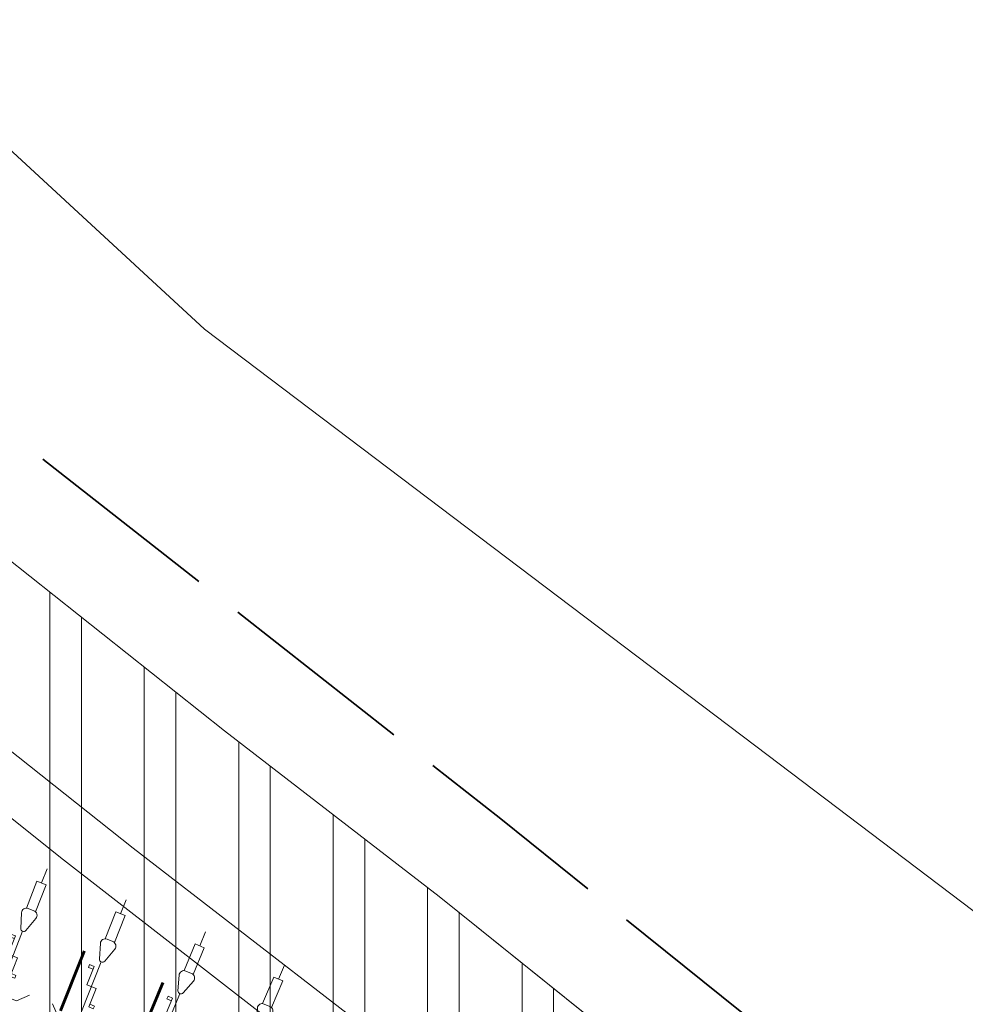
# Model space of a CAD drawing. Header units: metres. Extents: x 196674 to 197628, y 355499 to 356232.
# Tile 176 of 209: x 196743 to 196752, y 356138 to 356148. Entities that reach past the tile are written whole.
import ezdxf

# ---------------------------------------------------------------- set-up
doc = ezdxf.new("R2010")
doc.units = ezdxf.units.M
doc.linetypes.add('ZZ-SYSTEEMGRENS-SO', pattern=[5, 4, -1])
doc.layers.get('0').update_dxf_attribs({"lineweight": 25})
for name, color, linetype, lineweight in [('B-WE-VH-HERSTRATEN-A', 252, 'Continuous', 18), ('B-WE-VH-HERSTRATEN-G', 252, 'Continuous', 18), ('B-WE-VH-VERHARDING_BETONSTRAATSTEEN-GV', 251, 'Continuous', 9), ('N-WE-IE-MEUBILAIR_WEGMEUBILAIR_FIETSENREK-G', 7, 'Continuous', 35), ('N-WE-IE-MEUBILAIR_WEGMEUBILAIR_FIETSENREK-S', 7, 'Continuous', 9), ('N-WE-VH-MATERIAALGRENS-G', 7, 'Continuous', 13)]:
    doc.layers.add(name, color=color, linetype=linetype, lineweight=lineweight)
doc.layers.add('N-WE-VH-HULPLIJN-G', color=40, linetype='Continuous', lineweight=5, plot=False)
doc.layers.add('X-XX-AL-GRENS_SYSTEEMGRENS-G', color=7, linetype='ZZ-SYSTEEMGRENS-SO', lineweight=35, true_color=0xd60036)

# ---------------------------------------------------------------- blocks, each defined once
blk = doc.blocks.new('*U76')
at = {"layer": 'N-WE-IE-MEUBILAIR_WEGMEUBILAIR_FIETSENREK-G', "const_width": 0.02999999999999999, "flags": 128}
blk.add_lwpolyline([(0.00167665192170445, 0.324995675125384), (-0.001676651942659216, -0.324995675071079)], dxfattribs=at)
blk = doc.blocks.new('*U77')
at = {"layer": 'B-WE-VH-HERSTRATEN-G', "color": 0, "linetype": 'ByBlock', "lineweight": -2, "transparency": 16777216}
for p, rotation in [((196737.0139304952, 356140.8855168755), 338.8997955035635), ((196737.8069399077, 356140.5795167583), 338.8997955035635), ((196738.5999493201, 356140.273516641), 338.8997955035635), ((196739.3929587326, 356139.9675165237), 338.8997955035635), ((196740.1859681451, 356139.6615164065), 338.8997955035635), ((196740.9789775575, 356139.3555162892), 338.8997955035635), ((196741.77198697, 356139.049516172), 338.8997955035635), ((196742.5649963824, 356138.7435160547), 338.8997955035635), ((196743.3576238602, 356138.4365319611), 338.558588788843), ((196744.1465516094, 356138.1201765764), 337.7404214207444), ((196744.9308816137, 356137.792588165), 336.9222540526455)]:
    blk.add_blockref('*U76', p, dxfattribs=dict(at, rotation=rotation))
blk = doc.blocks.new('*U85')
at = {"flags": 128}
for points in [[(0, 1.698431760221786), (0, 1.85)], [(-0.1000000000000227, 0.7065798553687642), (-0.05000000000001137, 0.7065798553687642), (-0.05000000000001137, 0.9065798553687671), (0.05000000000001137, 0.9065798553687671), (0.05000000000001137, 1.10657985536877), (0.1000000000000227, 1.10657985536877)], [(0, 0.09999999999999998), (0, 1.175543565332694)], [(0.1000000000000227, 1.10657985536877), (0.1000000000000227, 1.076579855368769), (0.05000000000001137, 1.076579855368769)], [(-0.1000000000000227, 0.7065798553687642), (-0.1000000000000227, 0.7365798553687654), (-0.05000000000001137, 0.7365798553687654)], [(-0.1999999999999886, 0.5000000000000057), (-0.3000000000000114, 0.6)], [(0.1999999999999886, 0.5000000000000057), (0.3000000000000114, 0.6)], [(-0.1999999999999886, 0.5000000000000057), (0.1999999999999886, 0.5000000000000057)]]:
    blk.add_lwpolyline(points, dxfattribs=at)
blk.add_lwpolyline([(0.05000000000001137, 1.406770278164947), (0.05000000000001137, 1.698431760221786), (-0.05000000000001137, 1.698431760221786), (-0.05000000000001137, 1.406770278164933)])
blk.add_lwpolyline([(-0.07806287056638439, 1.344863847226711), (-0.02846049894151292, 1.196056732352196, 0.7207592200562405), (0.02846049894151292, 1.196056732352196), (0.07806287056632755, 1.344863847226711, 0.5119182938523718), (0.03062870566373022, 1.410675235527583), (-0.03062870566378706, 1.410675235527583, 0.5119182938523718)], format="xyb", close=True, dxfattribs=at)
blk = doc.blocks.new('*U78')
at = {"layer": 'N-WE-IE-MEUBILAIR_WEGMEUBILAIR_FIETSENREK-S', "xscale": -1, "rotation": 359.704413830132}
blk.add_blockref('*U85', (0.1954077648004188, -0.8906568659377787), dxfattribs=at)
blk = doc.blocks.new('*U79')
at = {"color": 0, "linetype": 'ByBlock', "lineweight": -2, "transparency": 16777216}
for p, rotation in [((196737.0139304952, 356140.8855168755), 338.8997955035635), ((196737.8069399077, 356140.5795167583), 338.8997955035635), ((196738.5999493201, 356140.273516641), 338.8997955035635), ((196739.3929587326, 356139.9675165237), 338.8997955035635), ((196740.1859681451, 356139.6615164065), 338.8997955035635), ((196740.9789775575, 356139.3555162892), 338.8997955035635), ((196741.77198697, 356139.049516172), 338.8997955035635), ((196742.5649963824, 356138.7435160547), 338.8997955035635), ((196743.3576238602, 356138.4365319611), 338.558588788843), ((196744.1465516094, 356138.1201765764), 337.7404214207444), ((196744.9308816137, 356137.792588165), 336.9222540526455)]:
    blk.add_blockref('*U78', p, dxfattribs=dict(at, rotation=rotation))

msp = doc.modelspace()

# ---------------------------------------------------------------- hatches: boundary and pattern name
at = {"layer": 'B-WE-VH-HERSTRATEN-A'}
h = msp.add_hatch(dxfattribs=at)
h.set_pattern_fill('ANSI32', color=256, scale=0.1, angle=45)
h.set_pattern_definition([(90, (250, 0), (-0.9525000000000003, 0), []), (90, (250.3175001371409, 0.3175001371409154), (-0.9525000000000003, 0), [])])
edge = h.paths.add_edge_path()
edge.add_line((196727.1228437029, 356143.6571406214), (196742.6762907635, 356137.6555011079))
edge.add_arc((196721.5982826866, 356083.0311468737), 58.55000000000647, 46.48807399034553, 68.89979550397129, ccw=False)
edge.add_line((196761.910282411, 356125.4934263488), (196763.099, 356125.307))
edge.add_line((196763.099, 356125.307), (196763.401096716, 356125.5205954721))
edge.add_line((196763.401096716, 356125.5205954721), (196765.6358015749, 356127.1402017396))
edge.add_line((196765.6358015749, 356127.1402017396), (196764.118, 356129.347))
edge.add_line((196764.118, 356129.347), (196762.9015975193, 356129.4511479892))
edge.add_line((196762.9015975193, 356129.4511479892), (196761.7452905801, 356128.3579629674))
edge.add_arc((196721.5982826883, 356083.0311468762), 60.54999999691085, 48.46794637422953, 60.22759152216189)
edge.add_line((196751.6647496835, 356135.5888300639), (196747.0576547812, 356139.286841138))
edge.add_line((196747.0576547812, 356139.286841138), (196744.8931915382, 356140.956512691))
edge.add_line((196744.8931915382, 356140.956512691), (196741.4512558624, 356143.6864264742))
edge.add_line((196741.4512558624, 356143.6864264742), (196738.0978340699, 356146.499580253))
edge.add_line((196738.0978340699, 356146.499580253), (196734.8301810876, 356149.4383315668))
edge.add_line((196734.8301810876, 356149.4383315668), (196729.6931792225, 356143.737186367))
edge.add_line((196729.6931792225, 356143.737186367), (196727.4828438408, 356144.5900928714))
edge.add_line((196727.4828438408, 356144.5900928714), (196727.1228437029, 356143.6571406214))

# ---------------------------------------------------------------- linework, layer by layer
at = {"layer": 'B-WE-VH-VERHARDING_BETONSTRAATSTEEN-GV', "flags": 128}
msp.add_lwpolyline([(196723.007, 356158.063), (196725.344, 356155.622), (196730.184, 356150.906), (196736.581, 356145.142), (196739.875, 356142.368), (196743.239, 356139.681), (196745.816, 356137.677), (196751.252, 356133.342), (196756.52, 356128.804), (196756.892, 356129.18), (196751.583, 356133.731), (196746.13, 356138.108), (196743.969, 356139.775), (196740.503, 356142.524), (196737.114, 356145.367), (196730.537, 356151.282), (196725.727, 356155.972), (196723.406, 356158.401)], dxfattribs=at)
at = {"layer": 'N-WE-VH-HULPLIJN-G', "flags": 128}
msp.add_lwpolyline([(196735.9420043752, 356153.0645919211), (196741.1307085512, 356148.2877374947), (196744.6897071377, 356145.0079085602), (196750.3739057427, 356140.7098835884), (196754.1710225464, 356137.8373266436), (196759.2517792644, 356132.9169100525), (196762.9133918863, 356129.4399483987), (196763.4443275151, 356129.4180742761), (196764.062846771, 356129.3627139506), (196764.6572064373, 356129.7431866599), (196774.1471756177, 356136.4620852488), (196781.2372270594, 356141.5010157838), (196792.3497349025, 356149.388754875), (196793.6723409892, 356150.3272832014), (196794.3752659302, 356150.8380207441), (196797.7241000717, 356153.2065328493), (196799.4750611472, 356154.4561794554), (196806.2968111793, 356159.3024254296), (196810.6835088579, 356160.8715228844)], dxfattribs=at)
msp.add_lwpolyline([(196727.1228437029, 356143.6571406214), (196742.6762907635, 356137.6555011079, -0.09810249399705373), (196761.910282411, 356125.4934263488), (196763.099, 356125.307), (196763.401096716, 356125.5205954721), (196765.6358015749, 356127.1402017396), (196764.118, 356129.347), (196762.9015975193, 356129.4511479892), (196761.7452905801, 356128.3579629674, 0.05135621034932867), (196751.6647496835, 356135.5888300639), (196747.0576547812, 356139.286841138), (196744.8931915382, 356140.956512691), (196741.4512558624, 356143.6864264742), (196738.0978340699, 356146.499580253), (196734.8301810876, 356149.4383315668), (196729.6931792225, 356143.737186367), (196727.4828438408, 356144.5900928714)], format="xyb", close=True, dxfattribs=at)
at = {"layer": 'N-WE-VH-MATERIAALGRENS-G', "flags": 128}
msp.add_lwpolyline([(196761.910282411, 356125.4934263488), (196763.099, 356125.307), (196763.401096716, 356125.5205954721), (196762.5987879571, 356126.2186574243), (196759.0914129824, 356129.2703067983), (196752.5408453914, 356134.8856078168), (196747.0576547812, 356139.286841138), (196744.8931915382, 356140.956512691), (196741.4512558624, 356143.6864264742), (196738.0978340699, 356146.499580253), (196734.8301810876, 356149.4383315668), (196729.6931792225, 356143.737186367), (196727.4828438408, 356144.5900928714), (196727.1228437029, 356143.6571406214)], dxfattribs=at)
at = {"layer": 'X-XX-AL-GRENS_SYSTEEMGRENS-G', "ltscale": 0.5, "flags": 128}
msp.add_lwpolyline([(197173.0845801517, 355664.4267221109), (197172.678291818, 355658.1040395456), (197176.2062336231, 355657.9276386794), (197179.6585214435, 355660.8258546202), (197196.8460500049, 355641.1849859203), (197196.618113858, 355640.9851655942), (197203.3658004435, 355633.2880423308), (197204.598351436, 355636.2035375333), (197206.181120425, 355637.5931654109), (197210.3450714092, 355632.9793581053), (197211.1344663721, 355633.8542043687), (197215.577003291, 355630.1111014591), (197222.812057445, 355638.6980935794), (197225.7729980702, 355636.1981525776), (197252.4997837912, 355613.6295939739), (197256.3974516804, 355618.2471244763), (197230.4350738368, 355640.1698336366), (197234.5465854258, 355645.0395252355), (197230.9951246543, 355648.102425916), (197227.7363916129, 355651.014992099), (197227.7150354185, 355650.9915016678), (197227.3858924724, 355651.2966605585), (197230.5297411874, 355654.3837220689), (197222.7747070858, 355662.5864016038), (197213.3031688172, 355673.0409596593), (197208.7438719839, 355679.5515306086), (197204.6678372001, 355688.2834966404), (197202.9207222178, 355693.3147658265), (197202.5296188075, 355695.8358091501), (197209.2561496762, 355696.7388380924), (197208.765603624, 355699.4053961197), (197208.8375775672, 355699.4157603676), (197208.4960738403, 355702.0476424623), (197209.7550059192, 355702.1614664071), (197209.6289773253, 355703.3557373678), (197209.431316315, 355705.9322142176), (197209.3853665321, 355708.5054020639), (197209.4909423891, 355711.0763696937), (197209.825975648, 355714.406320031), (197209.1003553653, 355714.700446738), (197209.2732684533, 355715.2254737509), (197208.7827839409, 355715.4092287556), (197209.8333840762, 355718.2914021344), (197204.6571410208, 355720.1605124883), (197206.9259623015, 355726.3911903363), (197207.3755778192, 355727.6258113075), (197205.6951706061, 355728.2354618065), (197201.970541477, 355729.6509828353, -0.03199396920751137), (197199.2658455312, 355725.4928494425), (197194.4988616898, 355729.2364659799), (197191.8020115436, 355731.3330088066), (197190.6829954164, 355730.2418318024), (197188.9323846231, 355731.7580333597, 0.01582069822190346), (197191.308975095, 355733.798286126), (197190.5246250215, 355734.700084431), (197189.8547559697, 355735.4391273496), (197188.5065648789, 355737.3969406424), (197188.3768484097, 355737.5504837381), (197186.2264232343, 355740.6599554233), (197185.4143065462, 355740.8273772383), (197177.0047230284, 355735.000759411), (197161.0308464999, 355735.7499021), (197143.9921317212, 355736.546230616), (197117.3114725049, 355737.8750504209), (197104.5701917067, 355738.4152468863), (197089.3270001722, 355739.2400485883), (197089.4979420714, 355743.4763910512), (197087.6423294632, 355744.6045541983), (197087.2320594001, 355744.8539874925), (197086.4302028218, 355745.4612094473), (197085.6301577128, 355746.0670596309), (197084.2515270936, 355747.3631431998), (197083.0033431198, 355748.790046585), (197081.9521148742, 355750.2640411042), (197081.052108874, 355751.8364435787), (197080.680597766, 355752.6629727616), (197080.3089695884, 355753.4897623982), (197079.7287775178, 355755.2084983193), (197079.3027229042, 355757.0287405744), (197079.0552433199, 355758.8767777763), (197078.9881413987, 355760.748092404), (197079.0484954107, 355761.6954089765), (197079.4901165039, 355761.5482019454), (197081.8987959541, 355767.3947458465), (197083.4122910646, 355769.9863346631), (197084.9290730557, 355772.1438856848), (197085.2777218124, 355772.6391357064), (197085.9504292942, 355773.4546849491), (197087.2615113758, 355775.0451778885), (197089.4568843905, 355777.2328139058), (197092.7058230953, 355779.8115121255), (197090.7255592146, 355782.8612331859), (197090.5279328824, 355783.1655891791), (197094.0593130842, 355784.7965387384), (197089.240221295, 355793.944965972), (197079.8514273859, 355789.6587774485), (197073.1066642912, 355808.1301448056), (197062.6964714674, 355839.0387078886), (197050.201550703, 355834.8591941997), (197054.256388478, 355823.4068109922), (197060.9054150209, 355805.9824325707), (197064.0917084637, 355798.9340248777), (197065.6061934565, 355785.3714584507), (197066.4118943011, 355778.1591798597), (197064.2976158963, 355775.7696807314), (197061.8930028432, 355773.065075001), (197059.8798242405, 355770.937906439), (197059.567781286, 355770.7063368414), (197054.395078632, 355766.8676324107), (197050.1449273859, 355764.4954855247), (197046.646028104, 355763.2036366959), (197046.6485450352, 355763.1967402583), (197042.8018864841, 355761.7681380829), (197042.6247659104, 355761.7025895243), (197032.2172606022, 355760.2665015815), (197022.1724443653, 355758.1057256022), (197022.1490316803, 355758.1349914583), (197018.4791559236, 355757.3507739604), (197017.1834583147, 355757.8590001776), (197013.9320116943, 355762.4906063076), (197012.2359937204, 355764.9334332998), (197011.548662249, 355765.9454268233), (197009.5874376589, 355768.7952768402), (197008.1879451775, 355770.6627745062), (197008.1739746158, 355770.651876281), (197004.3621297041, 355775.7021426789), (197000.7500667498, 355780.6711859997), (196997.3281167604, 355785.4310589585), (196992.0624097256, 355792.5561596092), (196987.5636689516, 355799.6503659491), (196980.2918957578, 355812.3582609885), (196971.7451011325, 355828.1610038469), (196956.4456734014, 355821.2458726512), (196960.0166344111, 355812.4100996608), (196962.4976294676, 355807.0886023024, -0.6085831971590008), (196961.4131292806, 355806.2394416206), (196970.6320923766, 355792.5786144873), (196976.225457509, 355784.303374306), (196982.879968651, 355776.9163582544), (196982.5041383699, 355776.476222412), (196987.7472751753, 355765.3430715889), (196990.3620391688, 355759.9089379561), (196989.6128942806, 355758.3801676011), (196986.801356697, 355757.089894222), (196981.5916446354, 355758.3619052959), (196976.4931413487, 355759.6093032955), (196973.9250311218, 355760.2238822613), (196971.9270970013, 355760.7020113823), (196970.093883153, 355761.1263081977), (196965.2690985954, 355762.243003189), (196955.7026120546, 355764.457163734), (196954.8259486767, 355764.7114400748), (196955.7288446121, 355765.5914382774), (196946.4199106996, 355767.8862061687), (196945.5109518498, 355767.0898728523), (196943.3561815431, 355767.6616250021), (196942.0243707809, 355768.0150110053), (196940.699224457, 355768.3753913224), (196937.911680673, 355769.161377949), (196937.9158913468, 355769.1720679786), (196934.1448626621, 355770.5833311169), (196931.0328001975, 355771.949971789), (196928.1497259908, 355773.3159879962), (196926.2238803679, 355774.3657393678), (196926.7008714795, 355775.2077771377), (196923.9720996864, 355776.8118532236), (196922.1171638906, 355777.9575551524), (196917.5440237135, 355780.8012867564), (196917.0166342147, 355779.9474843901), (196915.4224701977, 355780.9309636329), (196913.0167641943, 355782.4772167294), (196912.757872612, 355782.6539056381), (196911.190523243, 355783.7714957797), (196908.5042566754, 355786.2619442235), (196907.2206986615, 355787.4460719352), (196905.8442773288, 355789.1071714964), (196903.2522146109, 355793.7425243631), (196899.3236920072, 355801.1348770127), (196896.7844047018, 355806.8801932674), (196892.3931631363, 355816.7971943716), (196889.396342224, 355823.7408055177), (196885.4294056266, 355833.1531130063), (196886.3148759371, 355833.6745129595), (196885.0357126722, 355834.4994199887), (196884.9096875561, 355834.6903417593), (196883.5318420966, 355838.2464489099), (196881.8574062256, 355842.456115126), (196879.7964254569, 355847.3435551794), (196879.5508475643, 355847.9274201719), (196877.9207976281, 355851.9810838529), (196875.2708346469, 355858.5729917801), (196872.6243587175, 355865.1536886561), (196870.4789281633, 355870.5362599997), (196868.3870366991, 355875.7889875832), (196865.3800609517, 355883.3409266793), (196863.5295936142, 355887.9873007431), (196863.4110328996, 355888.2849971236), (196862.7400305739, 355889.9711056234), (196863.0622626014, 355890.0962442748), (196861.3970005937, 355894.1395962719), (196861.4037374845, 355894.142038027), (196859.229652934, 355899.4431236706), (196859.0298403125, 355899.3580359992), (196858.8952095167, 355899.696553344), (196858.3959365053, 355900.9492390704), (196849.546747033, 355923.1807260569), (196850.1922005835, 355924.6939033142), (196860.258528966, 355928.6657372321), (196869.5490503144, 355931.0234685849), (196873.3453938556, 355931.8019435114), (196886.2438454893, 355935.4284136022), (196898.3098795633, 355938.5764862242), (196898.3110943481, 355938.5724965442), (196903.1917021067, 355939.7712405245), (196904.7097162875, 355939.0568809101), (196905.0282216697, 355938.2924679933), (196909.0130922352, 355939.952830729), (196908.2642147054, 355942.2627148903), (196902.9799573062, 355958.738663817), (196902.4497829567, 355960.2008490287), (196901.8115777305, 355961.6192158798), (196900.9680556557, 355963.3204536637), (196898.0063144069, 355968.7541705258), (196894.5625896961, 355975.3226559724), (196892.3896866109, 355979.4813913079), (196888.5416758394, 355987.5664713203), (196887.4815956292, 355987.0834539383), (196885.6442474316, 355986.3271839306), (196885.5076204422, 355986.6344104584), (196873.7642690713, 355982.4273955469), (196860.8311621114, 355977.7025315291), (196860.6501748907, 355978.1868262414), (196859.8859481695, 355980.2917607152), (196853.3128873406, 355977.7107309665), (196853.73029577, 355976.6477246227), (196849.4907683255, 355974.9886047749), (196849.0872389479, 355976.0301083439), (196843.9608105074, 355973.9918913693), (196837.8119168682, 355989.4043746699), (196834.5901124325, 355988.2958011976), (196829.2277835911, 355986.0429299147), (196828.1156368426, 355985.4996470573), (196826.3328622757, 355984.7522034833), (196824.2538081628, 355989.7933135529), (196823.3493071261, 355989.4238303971), (196821.5217528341, 355993.9636112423), (196822.4415567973, 355994.327010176), (196811.4142395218, 356022.6098143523), (196811.1941616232, 356022.5241126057), (196809.0787073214, 356027.7608173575), (196808.1570951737, 356027.399245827), (196802.10045471, 356042.8370581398), (196803.0324375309, 356043.2047289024), (196801.2251267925, 356047.7859519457), (196800.9629805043, 356047.6825342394), (196799.5580754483, 356051.2186581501), (196798.9326303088, 356050.9700967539), (196795.7620501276, 356058.7913388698), (196785.962956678, 356083.7526770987), (196782.5256602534, 356092.3853087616), (196783.4607012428, 356092.7526788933), (196781.019036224, 356098.8045971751), (196780.1137519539, 356098.4428009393), (196778.7301102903, 356101.9178165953), (196774.5320198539, 356112.348299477), (196772.2902714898, 356117.515377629), (196776.44078803, 356119.079716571), (196791.849465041, 356131.7811384), (196790.0748953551, 356134.2200693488), (196802.0204483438, 356142.8516660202), (196802.0676224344, 356142.8083428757), (196807.6543048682, 356146.8198669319), (196821.3261595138, 356152.9520820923), (196824.118863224, 356147.8038902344), (196826.9348279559, 356140.6494155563), (196826.9667213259, 356140.5675271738), (196829.5085456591, 356133.5350799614), (196829.5777539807, 356133.3434260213), (196832.2898444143, 356127.7055041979), (196833.7548698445, 356124.6604513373), (196834.9901440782, 356122.0931766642), (196835.0225480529, 356122.0325953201), (196835.1990731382, 356121.7003128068), (196837.0506620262, 356117.8328811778), (196837.4462851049, 356117.0125892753), (196839.1926216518, 356113.3926815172), (196841.4323661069, 356114.511984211), (196841.8392721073, 356113.6336860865), (196848.0955434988, 356116.517072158), (196847.6769788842, 356117.425259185), (196852.5147321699, 356119.6548795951), (196850.4481800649, 356123.3458274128), (196845.5717484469, 356132.2801574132), (196843.8176550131, 356136.7414412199), (196842.4688873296, 356140.1178663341), (196840.0819394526, 356146.0228419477), (196839.9684512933, 356146.3257976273), (196837.6473192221, 356152.5214195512), (196836.4018865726, 356158.1741344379), (196834.8989662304, 356157.8391461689), (196833.0580044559, 356165.8451506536), (196834.6039987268, 356166.1812686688), (196833.231549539, 356172.4004655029), (196818.5547710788, 356168.2850407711), (196819.0904617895, 356165.4031631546), (196818.6774567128, 356164.7734485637), (196805.8544307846, 356160.1790812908), (196763.847697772, 356130.3813046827), (196763.5509762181, 356130.4127969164), (196762.5818188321, 356130.5249803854), (196761.7183121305, 356129.7086118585, 0.04730650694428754), (196752.2297252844, 356136.4176360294), (196747.6793319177, 356140.070134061), (196742.0814451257, 356144.4630395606), (196738.7537234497, 356147.2546337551), (196734.7560397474, 356150.8499354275), (196729.666907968, 356145.2019173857), (196729.4110213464, 356144.9179294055), (196728.5373751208, 356145.25504501), (196726.9098917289, 356145.8830452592), (196726.6614752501, 356145.2392657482), (196726.5077088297, 356145.3668838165), (196724.5966113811, 356147.0002316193), (196723.2386024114, 356148.3499242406), (196720.9989937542, 356150.8008754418), (196719.8259691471, 356152.0571855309), (196717.8551161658, 356153.8806850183), (196716.3066054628, 356155.1783671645), (196713.4920412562, 356157.0380855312), (196712.711518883, 356157.526736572), (196710.5865978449, 356158.6597682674), (196709.0460740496, 356159.8798850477, -0.1436820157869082), (196707.9944026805, 356162.614189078), (196707.7956403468, 356165.0395700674), (196705.255843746, 356165.9921554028), (196703.9080476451, 356165.8817021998), (196704.296213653, 356161.5859622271), (196704.322643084, 356161.4572245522), (196699.9945406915, 356161.1598107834), (196700.4765585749, 356140.6409319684, -0.8375811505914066), (196697.1042396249, 356117.7401990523), (196690.2804314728, 356092.1839640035, 0.01148923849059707), (196682.1238954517, 356058.6533288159), (196678.2447453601, 356040.9444071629), (196676.8078900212, 356034.3849397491), (196676.7367004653, 356034.0373672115), (196673.76097036, 356020.1679628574), (196685.4972137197, 356017.0123139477), (196688.4141098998, 356023.4875724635), (196684.7023326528, 356025.1594317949), (196684.8709302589, 356032.3200466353), (196686.954459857, 356036.67925281), (196701.2270857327, 356066.3816892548), (196697.4228360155, 356068.2135735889), (196701.9253072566, 356087.990611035), (196702.113404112, 356090.4525884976), (196703.1938799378, 356090.1812386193), (196704.7481254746, 356094.7148607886), (196705.3277865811, 356095.9075069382), (196706.1690198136, 356096.9042763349), (196707.142583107, 356097.5850231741), (196708.3354430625, 356098.0646037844), (196709.2981925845, 356097.8962027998), (196710.1314496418, 356097.4912135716), (196711.0135994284, 356096.7398888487), (196711.613187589, 356094.6944549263), (196715.3306055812, 356098.6467015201), (196723.1713741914, 356104.959617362), (196732.8379125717, 356111.0407349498), (196733.3237033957, 356110.1763676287), (196733.395023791, 356110.047721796, 0.4142124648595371), (196734.754474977, 356109.6579975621), (196736.9542150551, 356108.9736747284, -0.02164444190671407), (196739.4192796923, 356107.5715157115, 0.0006306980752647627), (196739.4214182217, 356107.5701773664, -0.2262979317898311), (196739.4250952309, 356107.5644124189), (196739.8764398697, 356106.708415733), (196739.5816296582, 356106.4366577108), (196740.3007240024, 356104.7008456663), (196740.9509263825, 356104.9922062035), (196741.9809548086, 356103.0387080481), (196744.8395286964, 356104.2229286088, -0.3990416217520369), (196746.5871881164, 356103.5518771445), (196746.6513408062, 356103.3996378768), (196746.689370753, 356103.0266088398), (196746.4151777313, 356101.5848105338), (196747.429397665, 356101.3609511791), (196747.5333455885, 356101.2994572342), (196747.5384435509, 356101.2929342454), (196766.0705486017, 356056.7132555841), (196765.1623874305, 356056.3282861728), (196767.2394890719, 356051.1270879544), (196768.1793575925, 356051.5344794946), (196771.4711978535, 356043.8233024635), (196774.40164759, 356036.7635904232), (196774.0151730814, 356036.5839879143), (196774.7283105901, 356034.7171646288), (196775.4376722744, 356034.2825268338), (196775.853972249, 356033.3023071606), (196775.6600364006, 356032.5504327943), (196776.765634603, 356029.8908119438), (196776.718840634, 356029.8583752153), (196777.0974306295, 356028.7594125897), (196777.9658206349, 356027.7189745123), (196778.0591666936, 356026.3169710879), (196778.4461698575, 356025.4565066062), (196778.8262353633, 356024.4427094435), (196778.82622122, 356024.4427022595), (196778.8266270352, 356024.4416646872), (196779.3783198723, 356022.97006407), (196779.3990069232, 356022.9782259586), (196780.7255773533, 356019.5865020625), (196780.754093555, 356019.5982524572), (196782.2401021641, 356015.8367131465), (196783.4327975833, 356012.7766123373), (196782.5021506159, 356012.4159202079), (196784.7325956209, 356006.6609931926), (196786.038590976, 356007.1671596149), (196787.6956637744, 356002.99373992), (196787.5357676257, 356002.9336515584), (196788.527525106, 356000.4577747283), (196788.2725773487, 356000.3582829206), (196788.9724314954, 355999.1126709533), (196789.3908675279, 355998.5302971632), (196789.7536275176, 355998.0254125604), (196789.9147147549, 355996.5999778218), (196790.4410486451, 355995.4737364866), (196790.4469192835, 355995.47546678), (196790.6242366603, 355994.9662783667), (196790.9335315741, 355995.0883984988), (196793.8902314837, 355987.5860400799), (196793.7542048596, 355987.5476454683), (196795.505857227, 355983.2445885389), (196795.6242983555, 355983.312781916), (196796.991807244, 355979.8198586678), (196797.0047048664, 355979.7233568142), (196796.9933585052, 355979.6824914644), (196796.9669683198, 355979.6505170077), (196796.822975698, 355979.5766059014), (196795.3985459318, 355979.0322727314), (196797.1469514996, 355974.4569848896), (196797.1501836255, 355974.4582530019), (196795.4187218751, 355970.4877992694), (196796.2201695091, 355969.6560949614), (196797.0849824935, 355967.4537241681), (196798.9466017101, 355968.1847329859), (196800.5529653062, 355968.8170288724), (196800.6150046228, 355968.7023501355), (196800.8616512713, 355968.7744826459), (196801.6407865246, 355967.8232749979), (196801.6785991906, 355967.7771113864), (196801.6961792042, 355966.4146603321), (196801.7040832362, 355965.8020978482, 0.2098831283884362), (196802.0368526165, 355965.0700742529, 0.1229137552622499), (196802.0944480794, 355964.5891732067), (196802.9107575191, 355962.4451987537), (196803.0986146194, 355962.5296289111, 0.04929694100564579), (196803.2118388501, 355962.3687718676), (196804.3748923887, 355961.0206686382), (196804.4152792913, 355960.973855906), (196804.4401436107, 355960.2826278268), (196804.4459236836, 355960.1212617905), (196803.9148513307, 355960.1157297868), (196805.8237591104, 355955.3454282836), (196806.4277367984, 355955.633371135), (196806.6532355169, 355955.5186944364), (196807.0270248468, 355954.5686016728), (196806.896691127, 355954.2200849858), (196806.3685258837, 355953.9064868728), (196808.2467157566, 355949.1968786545), (196809.0713129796, 355949.5131897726), (196810.7611227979, 355945.21653999), (196812.8164223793, 355939.9905657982), (196815.7958787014, 355932.7153467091), (196817.2786866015, 355929.1286764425), (196819.2233460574, 355924.3463577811), (196820.974699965, 355919.8030463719), (196821.7022264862, 355917.7120897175), (196822.8275510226, 355914.9902061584), (196826.5518493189, 355905.5439142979), (196827.5083210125, 355903.1053161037), (196827.5308293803, 355903.1196992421), (196828.5703350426, 355900.3870734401, 0.1057314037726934), (196828.7975064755, 355900.0358952, 0.1359501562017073), (196828.9295866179, 355899.5185573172), (196829.4561675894, 355898.5993144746), (196829.938950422, 355897.0408730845, 0.1142322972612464), (196830.1661458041, 355896.6512290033, 0.1021066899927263), (196830.23636084, 355896.2531616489), (196830.8234352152, 355894.775179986, 0.09413674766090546), (196831.0235326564, 355894.4601106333, 0.07582889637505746), (196831.0699955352, 355894.1621297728), (196831.3336353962, 355893.3277624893), (196830.5490288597, 355891.650566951), (196830.730654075, 355891.1774844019), (196831.6305612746, 355889.0373983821), (196832.1718899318, 355888.9724389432), (196833.8661398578, 355884.6967749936), (196833.0916363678, 355884.3898747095), (196834.2334853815, 355881.5063921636), (196835.7340846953, 355881.0039957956), (196836.3963712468, 355880.6373454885), (196840.5779483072, 355870.1214583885), (196841.1998491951, 355870.3833319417), (196841.8607508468, 355868.7841549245), (196841.3542408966, 355868.5492854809), (196842.9471889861, 355864.5225379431), (196843.474497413, 355864.7627851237), (196844.0946204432, 355863.1667495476), (196843.4777571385, 355862.8872750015), (196845.6058022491, 355857.295932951), (196845.6591832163, 355857.3179956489), (196848.9573390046, 355849.3870718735), (196849.4691744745, 355849.5945842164), (196850.1900661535, 355847.7561027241), (196849.7024440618, 355847.5164343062), (196851.7354952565, 355842.3219023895), (196851.9803218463, 355841.6963600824), (196852.2130822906, 355841.1927849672), (196852.6975573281, 355840.1446276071), (196853.8314006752, 355837.546665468), (196857.1022606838, 355828.931799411), (196857.1021774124, 355828.9317655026), (196857.104474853, 355828.9259676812), (196857.5027287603, 355827.8770374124), (196857.5177064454, 355827.8831363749), (196859.2608649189, 355823.4841013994, 0.1197895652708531), (196859.5336863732, 355823.098470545, 0.1217854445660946), (196859.5998818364, 355822.6230344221), (196860.3813539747, 355820.6705579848), (196861.5845120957, 355817.6645162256), (196865.3571916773, 355808.1762108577), (196866.650424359, 355804.9223955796), (196866.9894190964, 355804.0482756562), (196869.9609907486, 355796.3858853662), (196870.2417437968, 355795.6982130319), (196874.2597470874, 355785.8213624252), (196876.4751023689, 355779.9106257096), (196876.5248359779, 355779.9270586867), (196877.4783340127, 355777.609714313), (196877.4870572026, 355777.6127263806, 0.01261409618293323), (196879.1276028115, 355773.4671132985), (196880.5794819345, 355769.9265380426), (196879.4564760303, 355768.8985009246), (196871.5899269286, 355765.9267262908), (196874.6150694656, 355763.7405958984), (196870.7815163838, 355762.3431721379), (196871.1765744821, 355761.2637959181), (196873.4589399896, 355754.9534811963), (196873.8205499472, 355753.8743063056), (196877.933770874, 355755.2526192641), (196879.3161058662, 355751.4604592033), (196887.4423074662, 355755.0355723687), (196887.6524770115, 355755.1609821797), (196887.7433886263, 355755.192988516), (196887.8657880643, 355755.2134610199), (196887.9953583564, 355755.215742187), (196888.0352466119, 355755.2100166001), (196888.0806541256, 355755.194805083), (196888.1556229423, 355755.1569219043), (196888.2342456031, 355755.1058393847), (196888.2799178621, 355755.067193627), (196888.3187308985, 355755.0246841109), (196888.3560790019, 355754.9712798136), (196888.4037650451, 355754.8834089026), (196890.242957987, 355750.9480844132), (196890.4947138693, 355750.6026519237), (196890.4494791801, 355750.5430745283), (196891.628236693, 355748.1977836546), (196891.6577586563, 355747.9263099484), (196893.7087405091, 355743.5292781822), (196894.4921495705, 355741.852565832), (196896.872192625, 355740.7600377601), (196896.2575067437, 355739.8318439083), (196898.2715684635, 355738.9073148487), (196899.8509010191, 355738.4527733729), (196902.2825244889, 355737.7529374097), (196907.1457714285, 355736.3532654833), (196917.8474241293, 355733.273265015), (196918.1089377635, 355734.2346253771), (196926.0062285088, 355731.9296392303), (196927.0971120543, 355732.0253109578), (196927.2914126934, 355732.7211091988), (196949.25195892, 355726.9179402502), (196950.9690876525, 355725.7952060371), (196950.858498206, 355725.3568524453), (196952.0887336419, 355725.1461394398), (196952.8819526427, 355724.9555262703), (196952.8603227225, 355724.8954303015), (196952.056959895, 355721.6922553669), (196951.4518210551, 355719.279440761), (196959.2800080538, 355717.3161154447), (196960.8516613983, 355723.8815794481), (196967.4256969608, 355722.1306030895), (196973.9033481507, 355720.4361775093), (196977.8684934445, 355719.3989738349), (196980.4243569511, 355718.8238264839), (196993.7588386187, 355715.5105551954), (196994.7639516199, 355716.0034841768), (196994.9897167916, 355716.0545171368), (196996.5017647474, 355715.9488593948), (196997.3169796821, 355715.6092477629), (196997.9952041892, 355715.036856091), (196998.4610569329, 355714.3165586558), (196998.8408934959, 355713.1578975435), (196998.8373696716, 355713.1068020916), (196998.8026880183, 355712.6039181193), (196998.5054317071, 355711.57326714), (196998.967312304, 355710.0772094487), (197001.8739445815, 355710.9575141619), (197005.9055135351, 355697.924832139), (197007.9029397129, 355691.7178882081), (197012.9334617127, 355675.5491580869), (197017.8784535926, 355659.8034283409), (197019.9986344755, 355652.9868181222), (197022.5523518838, 355644.9202439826), (197025.6999454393, 355634.5227791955), (197025.7567598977, 355634.1895291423), (197025.7192859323, 355633.9168304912), (197025.6181435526, 355633.7020966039), (197025.4453286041, 355633.4758310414), (197025.195021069, 355633.3010221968), (197024.8842618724, 355633.1887622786), (197022.7809993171, 355632.7952119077), (197021.2249886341, 355633.6494658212), (197017.690051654, 355632.6264885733), (197017.7273360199, 355632.4752797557), (197014.1229230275, 355631.4103093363), (197014.0722671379, 355631.5493647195), (197010.0124796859, 355630.3545619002), (197006.5432104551, 355629.6017441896), (197006.5540181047, 355629.5513084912), (197001.1443281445, 355628.4894595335), (196999.2574320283, 355628.1228370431), (197001.9823300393, 355614.4304461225), (197003.2307288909, 355614.6849740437), (197003.6205128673, 355613.1185353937), (197004.006443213, 355611.2187676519), (197003.9614653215, 355611.2096196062), (197004.2119997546, 355610.206901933), (197004.3094756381, 355609.7270704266), (197004.3307955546, 355609.7314437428), (197004.8907984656, 355607.4901357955), (197029.380694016, 355613.7773555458), (197029.3841525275, 355613.7521287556), (197029.4775205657, 355613.7547588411), (197031.0334295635, 355607.6447371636), (197027.1484354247, 355606.7099934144), (197028.7114272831, 355600.2542212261), (197028.8948398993, 355600.3195751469), (197029.4531395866, 355598.0973388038), (197030.7251398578, 355593.0343377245), (197031.3437632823, 355590.5737261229), (197031.1685464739, 355590.5261238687), (197032.7880676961, 355584.152430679), (197036.6741025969, 355585.3719723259), (197038.212636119, 355579.409403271), (197038.2010121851, 355579.4060264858), (197038.2728747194, 355579.1493745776), (197038.1803194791, 355579.1132554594), (197039.3673898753, 355574.1879968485), (197040.0304268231, 355571.0320611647), (197040.88012635, 355567.656390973), (197041.2093863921, 355566.3427106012), (197041.6648791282, 355566.4332058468), (197042.8515333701, 355561.7517462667), (197043.1005016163, 355560.7271915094), (197044.6430261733, 355554.3201080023), (197045.6960009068, 355554.5759243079), (197046.0663295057, 355552.9632527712), (197063.3112487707, 355556.2858520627), (197062.5528863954, 355564.4253253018), (197069.6953954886, 355564.7548009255), (197074.0489944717, 355565.8013962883), (197074.0651927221, 355569.3434042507), (197066.8277845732, 355574.7719568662), (197065.569183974, 355592.4263893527), (197065.9890710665, 355592.2571108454), (197066.9647035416, 355591.9362835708), (197067.948629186, 355591.6804678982), (197069.8143987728, 355591.2835510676), (197070.9138968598, 355590.9670390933), (197072.0547459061, 355590.5568482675), (197073.3952542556, 355590.1721260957, -0.1152568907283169), (197081.1782353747, 355583.3636143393), (197088.1711537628, 355574.4210026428), (197092.5545327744, 355568.8154951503), (197099.4778845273, 355574.1657522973), (197101.0604109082, 355575.3887037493), (197095.3593342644, 355582.7660237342), (197094.9766501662, 355582.4665704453), (197094.8981522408, 355582.7529220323), (197094.2118387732, 355584.4945289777), (197092.7090311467, 355587.275688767), (197091.4245338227, 355588.9961585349), (197089.3067641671, 355591.1364624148), (197086.8976383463, 355592.962353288), (197085.5348704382, 355593.9300294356), (197077.2085234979, 355604.9027706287, -0.1058183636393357), (197071.6588760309, 355616.7440490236), (197070.2271579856, 355628.1527461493), (197068.8732504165, 355641.9015009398), (197068.754855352, 355648.6106856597), (197069.0445282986, 355655.8010382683), (197070.1813272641, 355663.7801162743), (197072.5559036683, 355674.3024406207), (197085.7316641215, 355673.7582615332), (197087.7834693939, 355674.5971967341), (197090.8065214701, 355674.4470028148), (197098.1397626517, 355681.0156148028), (197098.4240622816, 355685.9810240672), (197101.9406964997, 355685.7710316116), (197102.3433846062, 355697.078343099), (197156.4463787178, 355694.9579822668), (197156.2249856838, 355688.6267763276), (197150.0560632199, 355688.8424945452), (197149.8181020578, 355683.7954412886), (197156.0430107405, 355683.50194597), (197155.9434362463, 355681.3833071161), (197156.9940530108, 355681.3047563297), (197158.577914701, 355681.1016482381), (197160.1073547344, 355680.7434348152), (197161.7057278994, 355680.1852727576), (197163.2304949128, 355679.453872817), (197164.6201168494, 355678.5906370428), (197165.2392169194, 355678.1079641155), (197164.835822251, 355677.6446703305), (197163.4881835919, 355676.095416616), (197166.6344331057, 355672.654307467), (197167.6288975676, 355673.3756308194), (197167.9025847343, 355672.918075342), (197168.564826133, 355671.7474093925), (197169.0719519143, 355670.160087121), (197169.4840139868, 355668.6115914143), (197169.5948482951, 355667.1735395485), (197169.7172811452, 355664.6284666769), (197173.0845635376, 355664.4267231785)], format="xyb", dxfattribs=at)

# ---------------------------------------------------------------- block references
msp.add_blockref('*U79', (0, 0))
at = {"layer": 'B-WE-VH-HERSTRATEN-G'}
msp.add_blockref('*U77', (0, 0), dxfattribs=at)

doc.saveas('drawing.dxf')
